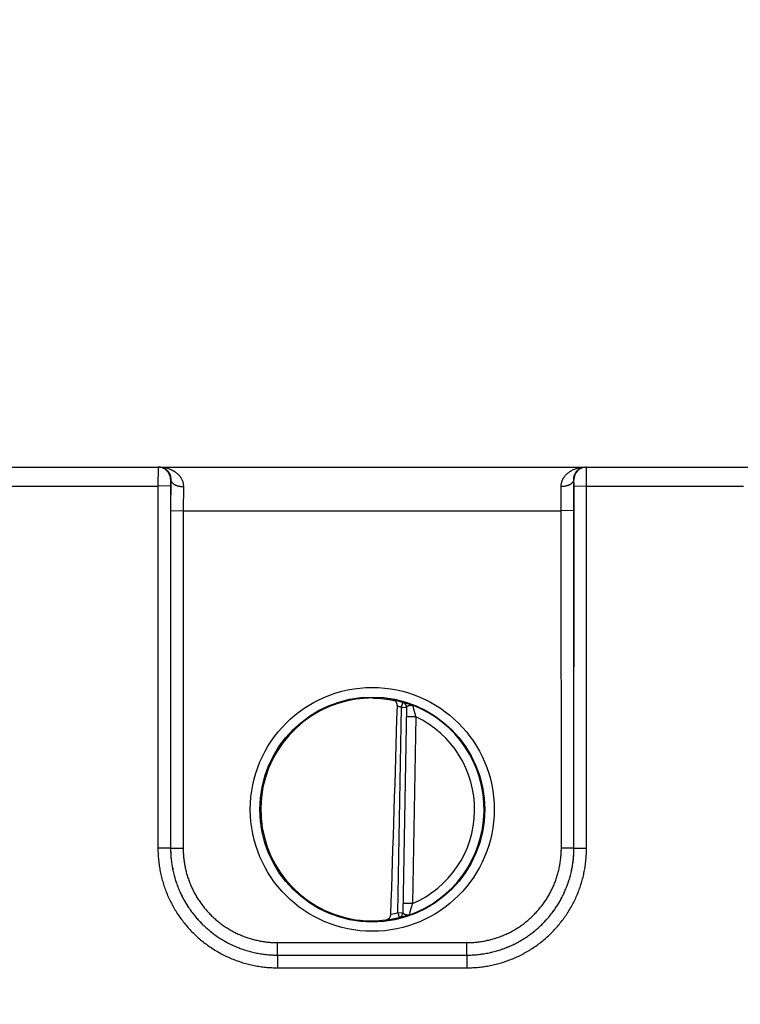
# Model space of a CAD drawing. Header units: inches. Extents: x 0 to 34, y 0 to 22.
# Tile 184 of 224: x 17.5 to 18.7, y 11.7 to 13.3. Entities that reach past the tile are written whole.
import ezdxf

# ---------------------------------------------------------------- set-up
doc = ezdxf.new("R2010")
doc.units = ezdxf.units.IN
doc.header["$LTSCALE"] = 1.87
doc.header["$MEASUREMENT"] = 0
doc.layers.get('0').update_dxf_attribs({"linetype": 'CONTINUOUS'})
doc.layers.add('DIMENSIONS', color=7, linetype='CONTINUOUS')
doc.styles.get("Standard").update_dxf_attribs({"font": 'txt', "width": 0.8})
doc.dimstyles.new('DIMSTYLE_1', dxfattribs={"dimtxt": 0.125, "dimasz": 0.18, "dimexe": 0.125, "dimexo": 0.0625, "dimgap": 0.03125, "dimtad": 0, "dimtih": 1, "dimtoh": 1, "dimdec": 3, "dimzin": 4, "dimdsep": 46, "dimtxsty": 'STANDARD', "dimblk": '_FILLED', "dimblk1": '_FILLED', "dimblk2": '_FILLED', "dimcen": 0.09, "dimadec": 0, "dimazin": 0, "dimtp": 0.01, "dimtm": 0.01, "dimtfac": 1, "dimtdec": 3, "dimtofl": 0, "dimtmove": 0, "dimatfit": 3, "dimldrblk": '_FILLED', "dimfxl": 1, "dimtolj": 1, "dimtzin": 4, "dimarcsym": 0})

# ---------------------------------------------------------------- blocks, each defined once
blk = doc.blocks.new('*D2')
at = {"layer": 'DIMENSIONS', "color": 2, "linetype": 'CONTINUOUS'}
blk.add_line((21.6467, 10.9372), (21.6467, 13.2512), dxfattribs=at)
at = {"layer": 'DIMENSIONS', "color": 2, "linetype": 'CONTINUOUS', "insert": (21.5842, 13.3137), "char_height": 0.125, "width": 1.525, "attachment_point": 1, "rotation": 90, "line_spacing_factor": 0.9}
blk.add_mtext('15.994{\\Ftxt.shx;\\W1.000000;\\H0.125000; }[406.25]', dxfattribs=at)
blk = doc.blocks.new('_FILLED')
at = {"color": 0, "linetype": 'BYBLOCK'}
blk.add_solid([(0, 0), (-1, 0.1736), (-1, -0.1736)], dxfattribs=at)

msp = doc.modelspace()

# ---------------------------------------------------------------- linework, layer by layer
at = {"color": 7, "linetype": 'CONTINUOUS'}
for p, q in [((8.2397, 12.5637), (21.6022, 12.5637)), ((17.7694, 12.5637), (17.7692, 12.5334)), ((18.4502, 12.5334), (18.45, 12.5637)), ((17.5202, 12.5334), (17.7692, 12.5334)), ((17.7892, 12.5336), (17.7692, 12.5334)), ((17.7692, 12.5334), (17.7693, 11.9581)), ((17.7894, 12.5437), (17.7892, 12.5336)), ((17.7892, 12.5336), (17.7893, 11.9583)), ((17.7897, 12.5437), (17.7894, 12.5437)), ((17.7897, 12.5437), (17.7894, 12.4945)), ((17.8097, 12.5326), (17.8094, 12.4943)), ((18.4099, 12.4943), (18.4097, 12.5326)), ((18.43, 12.5437), (18.4297, 12.5437)), ((18.4299, 12.4945), (18.4297, 12.5437)), ((18.4302, 12.5336), (18.43, 12.5437)), ((18.4301, 11.9583), (18.4302, 12.5336)), ((18.4302, 12.5336), (18.4502, 12.5334)), ((18.4501, 11.9581), (18.4502, 12.5334)), ((18.4502, 12.5334), (18.6992, 12.5334)), ((17.7894, 12.4945), (17.7894, 11.9583)), ((17.7894, 12.4945), (17.8094, 12.4943)), ((17.8094, 12.4943), (18.4099, 12.4943)), ((17.8094, 12.4943), (17.8094, 11.9582)), ((18.4299, 12.4945), (18.4099, 12.4943)), ((18.41, 11.9582), (18.4099, 12.4943)), ((18.43, 11.9583), (18.4299, 12.4945)), ((18.1561, 12.182), (18.1583, 12.1896)), ((18.1583, 12.1896), (18.1583, 12.19)), ((18.1504, 11.8558), (18.1561, 12.182)), ((18.1561, 12.182), (18.164, 12.1819)), ((18.164, 12.1823), (18.1583, 11.8553)), ((18.1788, 12.1668), (18.1638, 12.1671)), ((18.1788, 12.1668), (18.1736, 11.8702)), ((17.7893, 11.9582), (17.7693, 11.9581)), ((17.7893, 11.9583), (17.7894, 11.9583)), ((17.7894, 11.9583), (17.8094, 11.9582)), ((18.43, 11.9583), (18.41, 11.9582)), ((18.4301, 11.9583), (18.43, 11.9583)), ((18.4301, 11.9582), (18.4501, 11.9581)), ((18.1736, 11.8702), (18.1586, 11.8705)), ((18.1504, 11.8558), (18.1583, 11.8557)), ((18.1504, 11.8558), (18.1524, 11.8481)), ((18.1523, 11.8478), (18.1524, 11.8481)), ((17.9593, 11.8082), (18.26, 11.8082)), ((17.9593, 11.7883), (17.9593, 11.8082)), ((18.26, 11.7883), (18.26, 11.8082)), ((17.9593, 11.7883), (18.2601, 11.7883)), ((17.9593, 11.7883), (18.26, 11.7883)), ((17.9593, 11.7883), (17.9593, 11.7681)), ((18.2601, 11.7883), (18.2601, 11.7681)), ((17.9593, 11.7681), (18.2601, 11.7681))]:
    msp.add_line(p, q, dxfattribs=at)
for centre, radius in [((18.1097, 12.0198), 0.1937), ((18.1097, 12.0196), 0.1787)]:
    msp.add_circle(centre, radius, dxfattribs=at)
for centre, radius, start, end in [((17.7694, 12.5437), 0.02, 359.995, 89.995), ((18.45, 12.5437), 0.02, 94.6933, 180.0044), ((18.45, 12.5437), 0.02, 90, 94.6886), ((18.1088, 12.0267), 0.1701, 89.6908, 97.6004), ((18.1097, 12.0197), 0.1768, 74.0306, 78.9352), ((18.1562, 12.1824), 0.00787, 359.0044, 74.0718), ((18.1561, 12.182), 0.00787, 359.0003, 74.039), ((-106.3694, 15.8997), 124.5744, 358.138661, 358.290676), ((18.1097, 12.0197), 0.1689, 74.0306, 76.3334), ((18.1097, 12.0197), 0.1776, 289.2043, 68.7983), ((18.1097, 12.0197), 0.1626, 293.1447, 64.8553), ((18.1085, 12.0126), 0.1699, 260.3962, 270.3988), ((18.1086, 12.0086), 0.1659, 270.3796, 277.8481), ((18.1097, 12.0197), 0.1768, 277.0061, 283.9694), ((18.1097, 12.0197), 0.1689, 280.0967, 283.9685), ((18.1504, 11.8554), 0.00787, 283.9293, 358.9958), ((18.1505, 11.8558), 0.00787, 283.9611, 358.9997)]:
    msp.add_arc(centre, radius, start, end, dxfattribs=at)
msp.add_ellipse((18.1097, 12.0197), major_axis=(0, 0.1771), ratio=1, start_param=0.132587, end_param=2.974099, dxfattribs=at)
for points, knots in [([(17.771, 12.5637), (17.7715, 12.5637), (17.7725, 12.5636), (17.7741, 12.5634), (17.7756, 12.5631), (17.7771, 12.5626), (17.7786, 12.562), (17.78, 12.5613), (17.7814, 12.5604), (17.7828, 12.5593), (17.7841, 12.5581), (17.7851, 12.557), (17.7859, 12.556), (17.7867, 12.5549), (17.7876, 12.5534), (17.7885, 12.5513), (17.7892, 12.549), (17.7896, 12.5469), (17.7897, 12.5451), (17.7897, 12.5442), (17.7897, 12.5437)], [0, 0, 0, 0, 0.050172, 0.100548, 0.151326, 0.202718, 0.254965, 0.3083, 0.363016, 0.419433, 0.477904, 0.538902, 0.570508, 0.602949, 0.670715, 0.743014, 0.820987, 0.906009, 0.951758, 1, 1, 1, 1]), ([(17.771, 12.5637), (17.7721, 12.5637), (17.7742, 12.5636), (17.7774, 12.5633), (17.7806, 12.5627), (17.7838, 12.562), (17.7869, 12.561), (17.7899, 12.5598), (17.7924, 12.5586), (17.7943, 12.5575), (17.7957, 12.5566), (17.7971, 12.5557), (17.7984, 12.5547), (17.7997, 12.5536), (17.801, 12.5524), (17.8022, 12.5512), (17.8033, 12.5499), (17.8044, 12.5485), (17.8052, 12.5473), (17.8059, 12.5463), (17.8065, 12.5453), (17.8072, 12.5439), (17.8078, 12.5425), (17.8083, 12.5413), (17.8087, 12.5401), (17.8091, 12.5386), (17.8095, 12.5366), (17.8097, 12.5346), (17.8097, 12.5333), (17.8097, 12.5326)], [0, 0, 0, 0, 0.058435, 0.116917, 0.175497, 0.234242, 0.293205, 0.352466, 0.412123, 0.442133, 0.472283, 0.502597, 0.533097, 0.5638, 0.59473, 0.625925, 0.657424, 0.689259, 0.721473, 0.73774, 0.754123, 0.787263, 0.820952, 0.838024, 0.855259, 0.890248, 0.925992, 0.962556, 1, 1, 1, 1]), ([(18.4097, 12.5326), (18.4096, 12.5333), (18.4097, 12.5346), (18.4099, 12.5366), (18.4103, 12.5386), (18.4107, 12.5401), (18.4111, 12.5413), (18.4115, 12.5425), (18.4122, 12.5439), (18.4129, 12.5453), (18.4135, 12.5463), (18.4141, 12.5473), (18.415, 12.5485), (18.416, 12.5499), (18.4172, 12.5512), (18.4184, 12.5524), (18.4197, 12.5536), (18.421, 12.5547), (18.4223, 12.5557), (18.4237, 12.5566), (18.4251, 12.5575), (18.427, 12.5586), (18.4294, 12.5598), (18.4325, 12.561), (18.4356, 12.562), (18.4387, 12.5627), (18.4419, 12.5633), (18.4451, 12.5636), (18.4473, 12.5637), (18.4484, 12.5637)], [0, 0, 0, 0, 0.037444, 0.074008, 0.109752, 0.144741, 0.161976, 0.179048, 0.212737, 0.245877, 0.26226, 0.278527, 0.310741, 0.342576, 0.374075, 0.40527, 0.4362, 0.466903, 0.497403, 0.527717, 0.557867, 0.587877, 0.647534, 0.706795, 0.765758, 0.824503, 0.883083, 0.941565, 1, 1, 1, 1]), ([(18.4297, 12.5437), (18.4296, 12.5442), (18.4297, 12.5451), (18.4298, 12.5469), (18.4302, 12.549), (18.4309, 12.5513), (18.4318, 12.5534), (18.4327, 12.5549), (18.4334, 12.556), (18.4342, 12.557), (18.4352, 12.5581), (18.4366, 12.5593), (18.4379, 12.5604), (18.4393, 12.5613), (18.4408, 12.562), (18.4423, 12.5626), (18.4438, 12.5631), (18.4453, 12.5634), (18.4468, 12.5636), (18.4478, 12.5637), (18.4484, 12.5637)], [0, 0, 0, 0, 0.048242, 0.093991, 0.179013, 0.256986, 0.329285, 0.397051, 0.429492, 0.461098, 0.522096, 0.580567, 0.636984, 0.6917, 0.745035, 0.797282, 0.848674, 0.899452, 0.949828, 1, 1, 1, 1]), ([(17.7897, 12.5437), (17.7897, 12.5435), (17.7897, 12.5431), (17.7898, 12.5426), (17.79, 12.5421), (17.7901, 12.5415), (17.7904, 12.541), (17.7907, 12.5403), (17.7913, 12.5394), (17.7922, 12.5384), (17.7932, 12.5375), (17.7944, 12.5366), (17.7957, 12.5358), (17.7971, 12.5351), (17.7987, 12.5345), (17.8004, 12.5339), (17.8021, 12.5334), (17.804, 12.5331), (17.8058, 12.5328), (17.8078, 12.5326), (17.8091, 12.5326), (17.8097, 12.5326)], [0, 0, 0, 0, 0.021814, 0.043792, 0.066043, 0.08867, 0.111769, 0.135424, 0.184659, 0.236863, 0.292317, 0.351143, 0.413326, 0.478737, 0.547151, 0.618266, 0.691714, 0.767081, 0.843909, 0.921716, 1, 1, 1, 1]), ([(18.4297, 12.5437), (18.4296, 12.5435), (18.4296, 12.5431), (18.4295, 12.5426), (18.4294, 12.5421), (18.4292, 12.5415), (18.429, 12.541), (18.4286, 12.5403), (18.4281, 12.5394), (18.4272, 12.5384), (18.4262, 12.5375), (18.425, 12.5366), (18.4237, 12.5358), (18.4222, 12.5351), (18.4207, 12.5345), (18.419, 12.5339), (18.4172, 12.5334), (18.4154, 12.5331), (18.4135, 12.5328), (18.4116, 12.5326), (18.4103, 12.5326), (18.4097, 12.5326)], [0, 0, 0, 0, 0.021814, 0.043791, 0.066042, 0.088669, 0.111768, 0.135423, 0.184657, 0.236861, 0.292315, 0.351141, 0.413325, 0.478736, 0.54715, 0.618265, 0.691713, 0.76708, 0.843909, 0.921716, 1, 1, 1, 1]), ([(18.1097, 12.1968), (18.1129, 12.1968), (18.119, 12.1966), (18.1279, 12.1958), (18.136, 12.1946), (18.1412, 12.1937), (18.1436, 12.1931)], [0, 0, 0, 0, 0.27866, 0.540855, 0.7825, 1, 1, 1, 1]), ([(18.1496, 12.1838), (18.1496, 12.1841), (18.1496, 12.1847), (18.1495, 12.1856), (18.1494, 12.1865), (18.1491, 12.1876), (18.1487, 12.1886), (18.1482, 12.1896), (18.1479, 12.1902), (18.1474, 12.1908), (18.147, 12.1913), (18.1465, 12.1918), (18.1459, 12.1922), (18.1454, 12.1925), (18.1448, 12.1928), (18.1442, 12.193), (18.1438, 12.1931), (18.1436, 12.1931)], [0, 0, 0, 0, 0.076379, 0.151897, 0.225862, 0.297782, 0.434296, 0.498823, 0.560908, 0.620725, 0.678511, 0.734553, 0.789167, 0.842687, 0.895449, 0.947783, 1, 1, 1, 1]), ([(18.1583, 12.19), (18.1583, 12.19), (18.1583, 12.19), (18.1583, 12.19), (18.1583, 12.19), (18.1583, 12.19), (18.1583, 12.19), (18.1584, 12.19), (18.1584, 12.19), (18.1584, 12.19), (18.1584, 12.19), (18.1585, 12.19), (18.1585, 12.19), (18.1586, 12.19), (18.1587, 12.1899), (18.1588, 12.1899), (18.1589, 12.1899), (18.159, 12.1899), (18.1592, 12.1898), (18.1595, 12.1898), (18.1598, 12.1897), (18.1603, 12.1896), (18.1609, 12.1894), (18.1618, 12.1892), (18.1628, 12.1889), (18.1639, 12.1886), (18.1651, 12.1882), (18.1664, 12.1878), (18.1677, 12.1874), (18.1692, 12.1869), (18.1704, 12.1865), (18.1715, 12.1861), (18.1721, 12.1859), (18.1727, 12.1857), (18.1732, 12.1855), (18.1736, 12.1853), (18.1739, 12.1852)], [0, 0, 0, 0, 0.000272, 0.000583, 0.000987, 0.00151, 0.002163, 0.002951, 0.003878, 0.004945, 0.007506, 0.010638, 0.014341, 0.018616, 0.02346, 0.028871, 0.034845, 0.041375, 0.056085, 0.072955, 0.091944, 0.113007, 0.161197, 0.217165, 0.280481, 0.350726, 0.427513, 0.510389, 0.598865, 0.692528, 0.790984, 0.841836, 0.893674, 0.919939, 0.946422, 1, 1, 1, 1]), ([(18.164, 12.1823), (18.164, 12.1823), (18.164, 12.1824), (18.1641, 12.1826), (18.1642, 12.1828), (18.1643, 12.183), (18.1644, 12.1831), (18.1646, 12.1833), (18.1648, 12.1835), (18.165, 12.1836), (18.1653, 12.1838), (18.1655, 12.1839), (18.1658, 12.1841), (18.1662, 12.1843), (18.1667, 12.1844), (18.1671, 12.1846), (18.1675, 12.1847), (18.1679, 12.1849), (18.1683, 12.185), (18.1686, 12.1851), (18.169, 12.1852), (18.1694, 12.1853), (18.1699, 12.1854), (18.1702, 12.1854), (18.1705, 12.1855), (18.1707, 12.1855), (18.1711, 12.1855), (18.1715, 12.1855), (18.1719, 12.1855), (18.1723, 12.1855), (18.1727, 12.1855), (18.173, 12.1854), (18.1733, 12.1854), (18.1735, 12.1853), (18.1737, 12.1853), (18.1738, 12.1852), (18.1739, 12.1852)], [0, 0, 0, 0, 0.016645, 0.033468, 0.050941, 0.069449, 0.089284, 0.110637, 0.133584, 0.15814, 0.184287, 0.211975, 0.241146, 0.27172, 0.336631, 0.370731, 0.40577, 0.441641, 0.478187, 0.515241, 0.552647, 0.590277, 0.62803, 0.665837, 0.684766, 0.70372, 0.741587, 0.779173, 0.816364, 0.853166, 0.889608, 0.92567, 0.943851, 0.962412, 0.981244, 1, 1, 1, 1]), ([(18.1739, 12.1852), (18.1739, 12.1852), (18.1739, 12.1851), (18.174, 12.1849), (18.174, 12.1847), (18.1741, 12.1845), (18.1741, 12.1841), (18.1742, 12.1838), (18.1743, 12.1834), (18.1744, 12.183), (18.1745, 12.1825), (18.1747, 12.182), (18.1748, 12.1814), (18.1749, 12.1809), (18.1751, 12.1803), (18.1752, 12.1796), (18.1755, 12.1788), (18.1758, 12.1776), (18.1761, 12.1762), (18.1765, 12.1749), (18.1767, 12.1739), (18.1769, 12.1732), (18.1772, 12.1724), (18.1774, 12.1713), (18.1778, 12.17), (18.1783, 12.1684), (18.1786, 12.1674), (18.1788, 12.1668)], [0, 0, 0, 0, 0.007697, 0.015875, 0.026868, 0.04059, 0.056935, 0.075796, 0.097055, 0.120569, 0.146194, 0.173802, 0.203254, 0.234402, 0.267104, 0.301233, 0.336667, 0.41096, 0.489069, 0.570213, 0.6117, 0.65369, 0.696111, 0.738897, 0.825312, 0.912478, 1, 1, 1, 1]), ([(17.7693, 11.9581), (17.7693, 11.9565), (17.7693, 11.9534), (17.7696, 11.9472), (17.7701, 11.9394), (17.7713, 11.9302), (17.7729, 11.921), (17.7749, 11.9119), (17.7774, 11.9029), (17.7803, 11.8941), (17.7837, 11.8853), (17.7875, 11.8768), (17.7917, 11.8685), (17.7963, 11.8604), (17.8012, 11.8525), (17.8066, 11.8449), (17.8124, 11.8375), (17.8185, 11.8305), (17.8249, 11.8237), (17.8316, 11.8173), (17.8387, 11.8112), (17.8461, 11.8054), (17.8537, 11.8001), (17.8616, 11.7951), (17.8697, 11.7905), (17.878, 11.7863), (17.8866, 11.7825), (17.8953, 11.7792), (17.9041, 11.7762), (17.9131, 11.7737), (17.9222, 11.7717), (17.9314, 11.7701), (17.9407, 11.769), (17.9484, 11.7684), (17.9546, 11.7682), (17.9577, 11.7681), (17.9593, 11.7681)], [0, 0, 0, 0, 0.015626, 0.031252, 0.062501, 0.09375, 0.124999, 0.156249, 0.187498, 0.218747, 0.249997, 0.281246, 0.312496, 0.343745, 0.374995, 0.406245, 0.437494, 0.468744, 0.499994, 0.531244, 0.562494, 0.593744, 0.624994, 0.656244, 0.687494, 0.718744, 0.749995, 0.781245, 0.812495, 0.843746, 0.874996, 0.906246, 0.937497, 0.968747, 0.984374, 1, 1, 1, 1]), ([(17.7893, 11.9583), (17.7893, 11.9569), (17.7893, 11.9541), (17.7895, 11.9499), (17.7897, 11.9457), (17.7902, 11.9402), (17.7911, 11.9333), (17.7925, 11.9251), (17.7943, 11.9169), (17.7965, 11.9089), (17.7992, 11.901), (17.8022, 11.8932), (17.8055, 11.8855), (17.8093, 11.8781), (17.8134, 11.8708), (17.8179, 11.8638), (17.8227, 11.857), (17.8278, 11.8504), (17.8333, 11.8441), (17.839, 11.838), (17.8451, 11.8323), (17.8514, 11.8268), (17.858, 11.8217), (17.8648, 11.8169), (17.8719, 11.8124), (17.8791, 11.8083), (17.8866, 11.8045), (17.8942, 11.8012), (17.902, 11.7982), (17.9099, 11.7955), (17.918, 11.7933), (17.9261, 11.7915), (17.9343, 11.7901), (17.9412, 11.7892), (17.9468, 11.7887), (17.9509, 11.7885), (17.9551, 11.7883), (17.9579, 11.7883), (17.9593, 11.7883)], [0, 0, 0, 0, 0.015626, 0.031252, 0.046878, 0.062504, 0.093753, 0.125002, 0.156252, 0.187501, 0.21875, 0.25, 0.281249, 0.312499, 0.343748, 0.374997, 0.406247, 0.437496, 0.468746, 0.499996, 0.531245, 0.562495, 0.593745, 0.624994, 0.656244, 0.687494, 0.718744, 0.749994, 0.781244, 0.812494, 0.843744, 0.874994, 0.906245, 0.937495, 0.953121, 0.968747, 0.984374, 1, 1, 1, 1]), ([(17.7894, 11.9583), (17.7894, 11.9556), (17.7895, 11.95), (17.7901, 11.9417), (17.7911, 11.9334), (17.7926, 11.9252), (17.7944, 11.917), (17.7966, 11.909), (17.7992, 11.901), (17.8022, 11.8933), (17.8056, 11.8856), (17.8094, 11.8782), (17.8135, 11.8709), (17.8179, 11.8639), (17.8227, 11.857), (17.8279, 11.8504), (17.8333, 11.8441), (17.8391, 11.8381), (17.8451, 11.8323), (17.8514, 11.8269), (17.858, 11.8217), (17.8648, 11.8169), (17.8719, 11.8125), (17.8792, 11.8083), (17.8866, 11.8046), (17.8942, 11.8012), (17.902, 11.7982), (17.91, 11.7956), (17.918, 11.7934), (17.9261, 11.7915), (17.9344, 11.7901), (17.9426, 11.7891), (17.951, 11.7885), (17.9565, 11.7883), (17.9593, 11.7883)], [0, 0, 0, 0, 0.03125, 0.0625, 0.09375, 0.124999, 0.156249, 0.187499, 0.218749, 0.249999, 0.281249, 0.312499, 0.343748, 0.374998, 0.406248, 0.437498, 0.468748, 0.499998, 0.531248, 0.562498, 0.593748, 0.624998, 0.656248, 0.687498, 0.718748, 0.749998, 0.781248, 0.812498, 0.843749, 0.874999, 0.906249, 0.937499, 0.96875, 1, 1, 1, 1]), ([(17.8094, 11.9582), (17.8094, 11.9569), (17.8094, 11.9545), (17.8096, 11.9496), (17.81, 11.9435), (17.8109, 11.9361), (17.8122, 11.9289), (17.8138, 11.9217), (17.8158, 11.9146), (17.8181, 11.9076), (17.8207, 11.9007), (17.8237, 11.894), (17.827, 11.8874), (17.8306, 11.881), (17.8346, 11.8748), (17.8388, 11.8688), (17.8433, 11.863), (17.8481, 11.8574), (17.8532, 11.8521), (17.8586, 11.847), (17.8641, 11.8422), (17.8699, 11.8376), (17.876, 11.8334), (17.8822, 11.8294), (17.8886, 11.8258), (17.8952, 11.8225), (17.9019, 11.8195), (17.9088, 11.8169), (17.9158, 11.8146), (17.9229, 11.8126), (17.93, 11.811), (17.9373, 11.8097), (17.9434, 11.809), (17.9483, 11.8085), (17.952, 11.8083), (17.9556, 11.8082), (17.9581, 11.8082), (17.9593, 11.8082)], [0, 0, 0, 0, 0.015626, 0.031252, 0.062501, 0.09375, 0.124999, 0.156248, 0.187498, 0.218747, 0.249996, 0.281246, 0.312495, 0.343745, 0.374994, 0.406244, 0.437493, 0.468743, 0.499993, 0.531243, 0.562492, 0.593742, 0.624992, 0.656242, 0.687492, 0.718743, 0.749993, 0.781243, 0.812493, 0.843744, 0.874994, 0.906244, 0.937495, 0.953121, 0.968747, 0.984374, 1, 1, 1, 1]), ([(18.26, 11.7883), (18.2628, 11.7883), (18.2684, 11.7885), (18.2767, 11.7891), (18.285, 11.7901), (18.2932, 11.7915), (18.3014, 11.7934), (18.3094, 11.7956), (18.3173, 11.7982), (18.3251, 11.8012), (18.3328, 11.8046), (18.3402, 11.8083), (18.3475, 11.8125), (18.3545, 11.8169), (18.3613, 11.8217), (18.3679, 11.8269), (18.3742, 11.8323), (18.3803, 11.8381), (18.386, 11.8441), (18.3915, 11.8504), (18.3966, 11.857), (18.4014, 11.8639), (18.4059, 11.8709), (18.41, 11.8782), (18.4138, 11.8856), (18.4171, 11.8933), (18.4201, 11.901), (18.4228, 11.909), (18.425, 11.917), (18.4268, 11.9252), (18.4282, 11.9334), (18.4292, 11.9417), (18.4299, 11.95), (18.43, 11.9556), (18.43, 11.9583)], [0, 0, 0, 0, 0.03125, 0.062501, 0.093751, 0.125001, 0.156251, 0.187502, 0.218752, 0.250002, 0.281252, 0.312502, 0.343752, 0.375002, 0.406252, 0.437502, 0.468752, 0.500002, 0.531252, 0.562502, 0.593752, 0.625002, 0.656252, 0.687501, 0.718751, 0.750001, 0.781251, 0.812501, 0.843751, 0.875001, 0.90625, 0.9375, 0.96875, 1, 1, 1, 1]), ([(18.26, 11.8082), (18.2613, 11.8082), (18.2637, 11.8082), (18.2686, 11.8084), (18.2748, 11.8088), (18.2821, 11.8097), (18.2893, 11.811), (18.2965, 11.8126), (18.3036, 11.8146), (18.3106, 11.8169), (18.3175, 11.8195), (18.3242, 11.8225), (18.3308, 11.8258), (18.3372, 11.8294), (18.3434, 11.8334), (18.3494, 11.8376), (18.3552, 11.8422), (18.3608, 11.847), (18.3661, 11.8521), (18.3712, 11.8574), (18.376, 11.863), (18.3806, 11.8688), (18.3848, 11.8748), (18.3887, 11.881), (18.3924, 11.8874), (18.3957, 11.894), (18.3987, 11.9007), (18.4013, 11.9076), (18.4036, 11.9146), (18.4056, 11.9217), (18.4072, 11.9289), (18.4084, 11.9361), (18.4092, 11.9422), (18.4096, 11.9471), (18.4098, 11.9508), (18.41, 11.9545), (18.41, 11.9569), (18.41, 11.9582)], [0, 0, 0, 0, 0.015626, 0.031253, 0.062503, 0.093753, 0.125004, 0.156254, 0.187504, 0.218755, 0.250005, 0.281255, 0.312505, 0.343755, 0.375005, 0.406255, 0.437505, 0.468755, 0.500005, 0.531255, 0.562504, 0.593754, 0.625004, 0.656253, 0.687503, 0.718752, 0.750001, 0.781251, 0.8125, 0.843749, 0.874998, 0.906248, 0.937497, 0.953123, 0.968748, 0.984374, 1, 1, 1, 1]), ([(18.2601, 11.7883), (18.2615, 11.7883), (18.2642, 11.7883), (18.2684, 11.7885), (18.2726, 11.7887), (18.2781, 11.7892), (18.285, 11.7901), (18.2933, 11.7915), (18.3014, 11.7933), (18.3094, 11.7955), (18.3174, 11.7982), (18.3252, 11.8012), (18.3328, 11.8045), (18.3402, 11.8083), (18.3475, 11.8124), (18.3546, 11.8169), (18.3614, 11.8217), (18.368, 11.8268), (18.3743, 11.8323), (18.3803, 11.838), (18.3861, 11.8441), (18.3915, 11.8504), (18.3967, 11.857), (18.4015, 11.8638), (18.4059, 11.8708), (18.4101, 11.8781), (18.4138, 11.8855), (18.4172, 11.8932), (18.4202, 11.901), (18.4228, 11.9089), (18.4251, 11.9169), (18.4269, 11.9251), (18.4283, 11.9333), (18.4292, 11.9402), (18.4296, 11.9457), (18.4299, 11.9499), (18.43, 11.9541), (18.4301, 11.9569), (18.4301, 11.9583)], [0, 0, 0, 0, 0.015626, 0.031253, 0.046879, 0.062505, 0.093755, 0.125006, 0.156256, 0.187506, 0.218756, 0.250006, 0.281256, 0.312506, 0.343756, 0.375006, 0.406255, 0.437505, 0.468755, 0.500004, 0.531254, 0.562504, 0.593753, 0.625003, 0.656252, 0.687501, 0.718751, 0.75, 0.78125, 0.812499, 0.843748, 0.874998, 0.906247, 0.937496, 0.953122, 0.968748, 0.984374, 1, 1, 1, 1]), ([(18.2601, 11.7681), (18.2616, 11.7681), (18.2647, 11.7682), (18.271, 11.7684), (18.2787, 11.769), (18.288, 11.7701), (18.2972, 11.7717), (18.3063, 11.7737), (18.3152, 11.7762), (18.3241, 11.7792), (18.3328, 11.7825), (18.3413, 11.7863), (18.3497, 11.7905), (18.3578, 11.7951), (18.3657, 11.8001), (18.3733, 11.8054), (18.3807, 11.8112), (18.3877, 11.8173), (18.3945, 11.8237), (18.4009, 11.8305), (18.407, 11.8375), (18.4127, 11.8449), (18.4181, 11.8525), (18.4231, 11.8604), (18.4277, 11.8685), (18.4319, 11.8768), (18.4357, 11.8853), (18.439, 11.8941), (18.442, 11.9029), (18.4445, 11.9119), (18.4465, 11.921), (18.4481, 11.9302), (18.4492, 11.9394), (18.4498, 11.9472), (18.45, 11.9534), (18.4501, 11.9565), (18.4501, 11.9581)], [0, 0, 0, 0, 0.015626, 0.031253, 0.062503, 0.093754, 0.125004, 0.156254, 0.187505, 0.218755, 0.250005, 0.281256, 0.312506, 0.343756, 0.375006, 0.406256, 0.437506, 0.468756, 0.500006, 0.531256, 0.562506, 0.593755, 0.625005, 0.656255, 0.687504, 0.718754, 0.750003, 0.781253, 0.812502, 0.843751, 0.875001, 0.90625, 0.937499, 0.968748, 0.984374, 1, 1, 1, 1]), ([(18.1736, 11.8702), (18.1734, 11.8697), (18.173, 11.8686), (18.1725, 11.867), (18.1721, 11.8657), (18.1718, 11.8647), (18.1715, 11.8639), (18.1713, 11.8632), (18.171, 11.8622), (18.1706, 11.861), (18.1702, 11.8595), (18.1699, 11.8584), (18.1696, 11.8575), (18.1694, 11.8569), (18.1693, 11.8563), (18.1691, 11.8557), (18.169, 11.8552), (18.1688, 11.8547), (18.1687, 11.8542), (18.1686, 11.8538), (18.1685, 11.8534), (18.1684, 11.853), (18.1683, 11.8527), (18.1682, 11.8525), (18.1682, 11.8523), (18.1681, 11.8522), (18.1681, 11.8521), (18.1681, 11.8521), (18.1681, 11.852), (18.1681, 11.852), (18.1681, 11.852), (18.1681, 11.852)], [0, 0, 0, 0, 0.08754, 0.174724, 0.261156, 0.30395, 0.346379, 0.388377, 0.429871, 0.511028, 0.589148, 0.66345, 0.698887, 0.733017, 0.76572, 0.796868, 0.826318, 0.853922, 0.879542, 0.903049, 0.9243, 0.943152, 0.959485, 0.973194, 0.984172, 0.988608, 0.992333, 0.995339, 0.997621, 0.999175, 1, 1, 1, 1]), ([(18.1312, 11.8442), (18.1315, 11.8443), (18.132, 11.8444), (18.1327, 11.8445), (18.1334, 11.8448), (18.1341, 11.8451), (18.1348, 11.8454), (18.1354, 11.8459), (18.136, 11.8463), (18.1366, 11.8469), (18.1371, 11.8475), (18.1376, 11.8482), (18.1381, 11.8489), (18.1385, 11.8497), (18.1388, 11.8506), (18.1391, 11.8518), (18.1393, 11.8528), (18.1393, 11.8534)], [0, 0, 0, 0, 0.056055, 0.111975, 0.16794, 0.224157, 0.280858, 0.338294, 0.396735, 0.456457, 0.517729, 0.580799, 0.645866, 0.713052, 0.782359, 0.85362, 1, 1, 1, 1]), ([(18.1681, 11.852), (18.1678, 11.8519), (18.1673, 11.8517), (18.1664, 11.8514), (18.1656, 11.8512), (18.1646, 11.8509), (18.1633, 11.8505), (18.1619, 11.85), (18.1605, 11.8496), (18.1592, 11.8493), (18.158, 11.849), (18.1569, 11.8487), (18.1559, 11.8484), (18.155, 11.8482), (18.1543, 11.8481), (18.1538, 11.848), (18.1535, 11.8479), (18.1533, 11.8479), (18.153, 11.8479), (18.1529, 11.8478), (18.1528, 11.8478), (18.1527, 11.8478), (18.1526, 11.8478), (18.1526, 11.8478), (18.1525, 11.8478), (18.1525, 11.8478), (18.1524, 11.8478), (18.1524, 11.8478), (18.1524, 11.8478), (18.1524, 11.8478), (18.1524, 11.8478), (18.1524, 11.8478), (18.1523, 11.8478), (18.1523, 11.8478), (18.1523, 11.8478), (18.1523, 11.8478)], [0, 0, 0, 0, 0.053568, 0.106319, 0.158155, 0.208993, 0.307433, 0.401124, 0.489618, 0.572466, 0.649233, 0.719489, 0.782812, 0.838776, 0.886988, 0.908063, 0.927056, 0.943925, 0.958628, 0.965154, 0.971122, 0.97653, 0.981373, 0.985651, 0.989359, 0.992496, 0.995061, 0.99613, 0.997057, 0.997845, 0.998496, 0.999017, 0.999419, 0.999728, 1, 1, 1, 1]), ([(18.1681, 11.852), (18.168, 11.8519), (18.1678, 11.8519), (18.1675, 11.8518), (18.1672, 11.8518), (18.1669, 11.8518), (18.1665, 11.8517), (18.1661, 11.8517), (18.1657, 11.8517), (18.1653, 11.8518), (18.1649, 11.8518), (18.1644, 11.8519), (18.164, 11.852), (18.1636, 11.8521), (18.1632, 11.8522), (18.1628, 11.8523), (18.1624, 11.8524), (18.1621, 11.8526), (18.1616, 11.8527), (18.1611, 11.8529), (18.1607, 11.8531), (18.1603, 11.8533), (18.16, 11.8534), (18.1598, 11.8536), (18.1595, 11.8537), (18.1593, 11.8539), (18.1591, 11.8541), (18.1589, 11.8542), (18.1587, 11.8544), (18.1586, 11.8546), (18.1584, 11.8547), (18.1584, 11.8549), (18.1583, 11.8551), (18.1583, 11.8552), (18.1583, 11.8553)], [0, 0, 0, 0, 0.0369, 0.055409, 0.0738, 0.110453, 0.147176, 0.184068, 0.221202, 0.258593, 0.296208, 0.334008, 0.371879, 0.409696, 0.447396, 0.484839, 0.521867, 0.558373, 0.594217, 0.663352, 0.696404, 0.72827, 0.758839, 0.78802, 0.815719, 0.841863, 0.866412, 0.889351, 0.910701, 0.930541, 0.949068, 0.966547, 0.983357, 1, 1, 1, 1]), ([(17.9593, 11.7883), (17.9593, 11.7883), (17.9593, 11.7883), (17.9593, 11.7883), (17.9593, 11.7883), (17.9593, 11.7883), (17.9593, 11.7883), (17.9593, 11.7883), (17.9593, 11.7883), (17.9593, 11.7883)], [0, 0, 0, 0, 0.116811, 0.221507, 0.332734, 0.461992, 0.600916, 0.737253, 1, 1, 1, 1]), ([(18.2601, 11.7883), (18.2601, 11.7883), (18.2601, 11.7883), (18.2601, 11.7883), (18.2601, 11.7883), (18.2601, 11.7883), (18.2601, 11.7883), (18.2601, 11.7883), (18.26, 11.7883), (18.26, 11.7883)], [0, 0, 0, 0, 0.116528, 0.220707, 0.331515, 0.460872, 0.600231, 0.736911, 1, 1, 1, 1])]:
    msp.add_open_spline(points, degree=3, knots=knots, dxfattribs=at)

# ---------------------------------------------------------------- dimensions: what is measured, and where the dimension line sits
at = {"layer": 'DIMENSIONS', "color": 2, "linetype": 'CONTINUOUS'}
dim = msp.add_ordinate_dim(feature_location=(21.6467, 10.9372), offset=(0, 2.314), dtype=1, origin=(5.6528, 10.8747), dimstyle='DIMSTYLE_1', dxfattribs=at)
dim.commit()
dim.dimension.update_dxf_attribs({"geometry": '*D2', "text_midpoint": (21.6467, 14.0762)})

doc.saveas('drawing.dxf')
